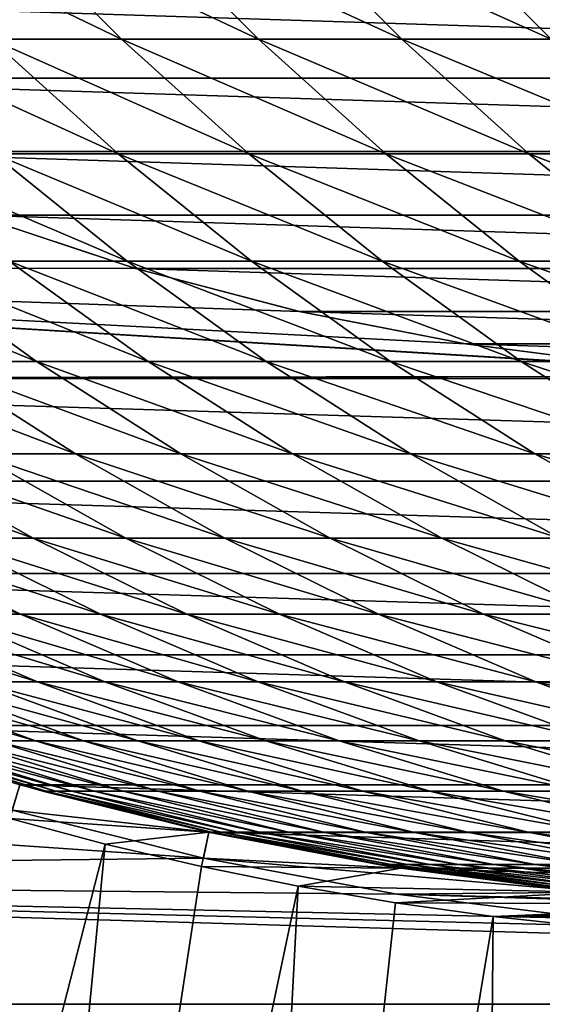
# Model space of a CAD drawing. Header units: metres. Extents: x -24 to 236, y -24 to 24.
# Tile 13 of 256: x -2.46 to -0.98, y -9.28 to -6.48. Entities that reach past the tile are written whole.
import ezdxf

# ---------------------------------------------------------------- set-up
doc = ezdxf.new("R2010")
doc.units = ezdxf.units.M
doc.layers.add('solid_10392024', color=7, linetype='CONTINUOUS')

msp = doc.modelspace()

# ---------------------------------------------------------------- linework, layer by layer
at = {"layer": 'solid_10392024'}
for points in [[(-2.173624, -6.538676, 136.56636), (-2.517067, -6.193918, 136.601746), (-2.888467, -6.19392, 132.905563)], [(-2.544849, -6.538678, 132.871902), (-2.173624, -6.538676, 136.56636), (-2.888467, -6.19392, 132.905563)], [(-1.784663, -6.538671, 140.25), (-2.127922, -6.193913, 140.28714), (-2.517067, -6.193918, 136.601746)], [(-2.173624, -6.538676, 136.56636), (-1.784663, -6.538671, 140.25), (-2.517067, -6.193918, 136.601746)], [(-1.378013, -6.538665, 143.922363), (-1.721078, -6.193908, 143.961243), (-2.127922, -6.193913, 140.28714)], [(-1.784663, -6.538671, 140.25), (-1.378013, -6.538665, 143.922363), (-2.127922, -6.193913, 140.28714)], [(-0.953721, -6.538659, 147.582916), (-1.296583, -6.193902, 147.62355), (-1.721078, -6.193908, 143.961243)], [(-1.378013, -6.538665, 143.922363), (-0.953721, -6.538659, 147.582916), (-1.721078, -6.193908, 143.961243)], [(-0.511835, -6.538653, 151.231155), (-0.854482, -6.193896, 151.27356), (-1.296583, -6.193902, 147.62355)], [(-0.953721, -6.538659, 147.582916), (-0.511835, -6.538653, 151.231155), (-1.296583, -6.193902, 147.62355)], [(-3.887967, -6.41355, 0.009358), (3.887967, -6.41355, 0.009358), (3.469084, -6.649467, 0.009358)], [(-3.887967, -6.41355, 0.009358), (3.469084, -6.649467, 0.009358), (-3.469084, -6.649467, 0.009358)], [(-2.183141, -6.864219, 132.836487), (-2.544849, -6.538678, 132.871902), (-2.898291, -6.538678, 129.167175)], [(-2.53641, -6.864219, 129.133575), (-2.183141, -6.864219, 132.836487), (-2.898291, -6.538678, 129.167175)], [(-1.8121, -6.864216, 136.529099), (-2.173624, -6.538676, 136.56636), (-2.544849, -6.538678, 132.871902)], [(-2.183141, -6.864219, 132.836487), (-1.8121, -6.864216, 136.529099), (-2.544849, -6.538678, 132.871902)], [(-1.423333, -6.864211, 140.210922), (-1.784663, -6.538671, 140.25), (-2.173624, -6.538676, 136.56636)], [(-1.8121, -6.864216, 136.529099), (-1.423333, -6.864211, 140.210922), (-2.173624, -6.538676, 136.56636)], [(-1.016887, -6.864205, 143.881439), (-1.378013, -6.538665, 143.922363), (-1.784663, -6.538671, 140.25)], [(-1.423333, -6.864211, 140.210922), (-1.016887, -6.864205, 143.881439), (-1.784663, -6.538671, 140.25)], [(-0.59281, -6.864198, 147.540131), (-0.953721, -6.538659, 147.582916), (-1.378013, -6.538665, 143.922363)], [(-1.016887, -6.864205, 143.881439), (-0.59281, -6.864198, 147.540131), (-1.378013, -6.538665, 143.922363)], [(-3.469084, -6.649467, 0.009358), (3.469084, -6.649467, 0.009358), (3.035901, -6.858083, 0.009358)], [(-3.469084, -6.649467, 0.009358), (3.035901, -6.858083, 0.009358), (-3.035901, -6.858083, 0.009358)], [(-3.035901, -6.858083, 0.009358), (3.035901, -6.858083, 0.009358), (2.590199, -7.038527, 0.009358)], [(-3.035901, -6.858083, 0.009358), (2.590199, -7.038527, 0.009358), (-2.590199, -7.038527, 0.009358)], [(-2.157495, -7.169585, 129.098373), (-2.53641, -6.864219, 129.133575), (-2.871857, -6.864216, 125.420868)], [(-2.492771, -7.169582, 125.387573), (-2.157495, -7.169585, 129.098373), (-2.871857, -6.864216, 125.420868)], [(-1.804408, -7.169585, 132.799393), (-2.183141, -6.864219, 132.836487), (-2.53641, -6.864219, 129.133575)], [(-2.157495, -7.169585, 129.098373), (-1.804408, -7.169585, 132.799393), (-2.53641, -6.864219, 129.133575)], [(-1.433558, -7.169582, 136.490097), (-1.8121, -6.864216, 136.529099), (-2.183141, -6.864219, 132.836487)], [(-1.804408, -7.169585, 132.799393), (-1.433558, -7.169582, 136.490097), (-2.183141, -6.864219, 132.836487)], [(-1.044994, -7.169577, 140.169998), (-1.423333, -6.864211, 140.210922), (-1.8121, -6.864216, 136.529099)], [(-1.433558, -7.169582, 136.490097), (-1.044994, -7.169577, 140.169998), (-1.8121, -6.864216, 136.529099)], [(-0.638762, -7.16957, 143.838577), (-1.016887, -6.864205, 143.881439), (-1.423333, -6.864211, 140.210922)], [(-1.044994, -7.169577, 140.169998), (-0.638762, -7.16957, 143.838577), (-1.423333, -6.864211, 140.210922)], [(-0.21491, -7.169563, 147.495346), (-0.59281, -6.864198, 147.540131), (-1.016887, -6.864205, 143.881439)], [(-0.638762, -7.16957, 143.838577), (-0.21491, -7.169563, 147.495346), (-1.016887, -6.864205, 143.881439)], [(-2.133915, -7.19001), (-5.424272, -7.18173), (-2.590799, -7.038311)], [(-2.133907, -7.19002, 0.009358), (-2.133915, -7.19001), (-2.590799, -7.038311)], [(-2.590199, -7.038527, 0.009358), (-2.133907, -7.19002, 0.009358), (-2.590799, -7.038311)], [(-2.590199, -7.038527, 0.009358), (2.590199, -7.038527, 0.009358), (2.133907, -7.19002, 0.009358)], [(-2.590199, -7.038527, 0.009358), (2.133907, -7.19002, 0.009358), (-2.133907, -7.19002, 0.009358)], [(-0.240831, -7.496129), (-4.971456, -7.502286), (-5.424272, -7.18173)], [(-1.66828, -7.312086), (-5.424272, -7.18173), (-2.133915, -7.19001)], [(-1.196781, -7.403913), (-5.424272, -7.18173), (-1.66828, -7.312086)], [(-0.720831, -7.465271), (-5.424272, -7.18173), (-1.196781, -7.403913)], [(-0.240831, -7.496129), (-5.424272, -7.18173), (-0.720831, -7.465271)], [(-2.415007, -7.453872, 121.63475), (-2.81019, -7.169578, 121.667473), (-3.109703, -7.169571, 117.938591)], [(-2.714364, -7.453865, 117.907822), (-2.415007, -7.453872, 121.63475), (-3.109703, -7.169571, 117.938591)], [(-2.097756, -7.453877, 125.352882), (-2.492771, -7.169582, 125.387573), (-2.81019, -7.169578, 121.667473)], [(-2.415007, -7.453872, 121.63475), (-2.097756, -7.453877, 125.352882), (-2.81019, -7.169578, 121.667473)], [(-1.762658, -7.453879, 129.061707), (-2.157495, -7.169585, 129.098373), (-2.492771, -7.169582, 125.387573)], [(-2.097756, -7.453877, 125.352882), (-1.762658, -7.453879, 129.061707), (-2.492771, -7.169582, 125.387573)], [(-1.409761, -7.453879, 132.760742), (-1.804408, -7.169585, 132.799393), (-2.157495, -7.169585, 129.098373)], [(-1.762658, -7.453879, 129.061707), (-1.409761, -7.453879, 132.760742), (-2.157495, -7.169585, 129.098373)], [(-1.039112, -7.453876, 136.449463), (-1.433558, -7.169582, 136.490097), (-1.804408, -7.169585, 132.799393)], [(-1.409761, -7.453879, 132.760742), (-1.039112, -7.453876, 136.449463), (-1.804408, -7.169585, 132.799393)], [(-0.650759, -7.453871, 140.127365), (-1.044994, -7.169577, 140.169998), (-1.433558, -7.169582, 136.490097)], [(-1.039112, -7.453876, 136.449463), (-0.650759, -7.453871, 140.127365), (-1.433558, -7.169582, 136.490097)], [(-0.244749, -7.453865, 143.79393), (-0.638762, -7.16957, 143.838577), (-1.044994, -7.169577, 140.169998)], [(-0.650759, -7.453871, 140.127365), (-0.244749, -7.453865, 143.79393), (-1.044994, -7.169577, 140.169998)], [(-1.668887, -7.311958, 0.009358), (-1.66828, -7.312086), (-2.133915, -7.19001)], [(-2.133907, -7.19002, 0.009358), (-1.668887, -7.311958, 0.009358), (-2.133915, -7.19001)], [(-2.133907, -7.19002, 0.009358), (2.133907, -7.19002, 0.009358), (1.668887, -7.311958, 0.009358)], [(-2.133907, -7.19002, 0.009358), (1.668887, -7.311958, 0.009358), (-1.668887, -7.311958, 0.009358)], [(-1.668887, -7.311958, 0.009358), (-1.197023, -7.403854, 0.009358), (-1.66828, -7.312086)], [(-1.668887, -7.311958, 0.009358), (1.668887, -7.311958, 0.009358), (1.197023, -7.403854, 0.009358)], [(-1.668887, -7.311958, 0.009358), (1.197023, -7.403854, 0.009358), (-1.197023, -7.403854, 0.009358)], [(-1.197023, -7.403854, 0.009358), (-1.196781, -7.403913), (-1.66828, -7.312086)], [(-1.197023, -7.403854, 0.009358), (-0.720225, -7.465335, 0.009358), (-1.196781, -7.403913)], [(-1.197023, -7.403854, 0.009358), (1.197023, -7.403854, 0.009358), (0.720225, -7.465335, 0.009358)], [(-1.197023, -7.403854, 0.009358), (0.720225, -7.465335, 0.009358), (-0.720225, -7.465335, 0.009358)], [(-0.720225, -7.465335, 0.009358), (-0.720831, -7.465271), (-1.196781, -7.403913)], [(-2.304245, -7.716252, 117.875908), (-2.714364, -7.453865, 117.907822), (-2.995777, -7.453858, 114.172615)], [(-2.585505, -7.716245, 114.142731), (-2.304245, -7.716252, 117.875908), (-2.995777, -7.453858, 114.172615)], [(-2.005051, -7.716259, 121.6008), (-2.415007, -7.453872, 121.63475), (-2.714364, -7.453865, 117.907822)], [(-2.304245, -7.716252, 117.875908), (-2.005051, -7.716259, 121.6008), (-2.714364, -7.453865, 117.907822)], [(-1.687974, -7.716264, 125.316887), (-2.097756, -7.453877, 125.352882), (-2.415007, -7.453872, 121.63475)], [(-2.005051, -7.716259, 121.6008), (-1.687974, -7.716264, 125.316887), (-2.415007, -7.453872, 121.63475)], [(-1.353061, -7.716267, 129.023682), (-1.762658, -7.453879, 129.061707), (-2.097756, -7.453877, 125.352882)], [(-1.687974, -7.716264, 125.316887), (-1.353061, -7.716267, 129.023682), (-2.097756, -7.453877, 125.352882)], [(-1.00036, -7.716267, 132.720642), (-1.409761, -7.453879, 132.760742), (-1.762658, -7.453879, 129.061707)], [(-1.353061, -7.716267, 129.023682), (-1.00036, -7.716267, 132.720642), (-1.762658, -7.453879, 129.061707)], [(-0.629919, -7.716264, 136.407303), (-1.039112, -7.453876, 136.449463), (-1.409761, -7.453879, 132.760742)], [(-1.00036, -7.716267, 132.720642), (-0.629919, -7.716264, 136.407303), (-1.409761, -7.453879, 132.760742)], [(-0.241785, -7.716259, 140.083115), (-0.650759, -7.453871, 140.127365), (-1.039112, -7.453876, 136.449463)], [(-0.629919, -7.716264, 136.407303), (-0.241785, -7.716259, 140.083115), (-1.039112, -7.453876, 136.449463)], [(-4.971456, -7.502286), (-0.240831, -7.496129), (0.240831, -7.496129)], [(0.240831, -7.496129), (4.971456, -7.502286), (-4.971456, -7.502286)], [(-4.971456, -7.502286), (4.971456, -7.502286), (4.499504, -7.794505)], [(-4.971456, -7.502286), (4.499504, -7.794505), (-4.499504, -7.794505)], [(-2.424789, -7.955947, 110.372978), (-2.848787, -7.716239, 110.401764), (-3.094041, -7.716238, 106.653519)], [(-2.669907, -7.955945, 106.626816), (-2.424789, -7.955947, 110.372978), (-3.094041, -7.716238, 106.653519)], [(-2.161655, -7.955953, 114.111855), (-2.585505, -7.716245, 114.142731), (-2.848787, -7.716239, 110.401764)], [(-2.424789, -7.955947, 110.372978), (-2.161655, -7.955953, 114.111855), (-2.848787, -7.716239, 110.401764)], [(-1.880551, -7.95596, 117.842941), (-2.304245, -7.716252, 117.875908), (-2.585505, -7.716245, 114.142731)], [(-2.161655, -7.955953, 114.111855), (-1.880551, -7.95596, 117.842941), (-2.585505, -7.716245, 114.142731)], [(-1.581527, -7.955967, 121.565727), (-2.005051, -7.716259, 121.6008), (-2.304245, -7.716252, 117.875908)], [(-1.880551, -7.95596, 117.842941), (-1.581527, -7.955967, 121.565727), (-2.304245, -7.716252, 117.875908)], [(-1.26463, -7.955973, 125.279709), (-1.687974, -7.716264, 125.316887), (-2.005051, -7.716259, 121.6008)], [(-1.581527, -7.955967, 121.565727), (-1.26463, -7.955973, 125.279709), (-2.005051, -7.716259, 121.6008)], [(-0.929908, -7.955976, 128.984375), (-1.353061, -7.716267, 129.023682), (-1.687974, -7.716264, 125.316887)], [(-1.26463, -7.955973, 125.279709), (-0.929908, -7.955976, 128.984375), (-1.687974, -7.716264, 125.316887)], [(-0.57741, -7.955976, 132.67923), (-1.00036, -7.716267, 132.720642), (-1.353061, -7.716267, 129.023682)], [(-0.929908, -7.955976, 128.984375), (-0.57741, -7.955976, 132.67923), (-1.353061, -7.716267, 129.023682)], [(-0.207183, -7.955973, 136.363739), (-0.629919, -7.716264, 136.407303), (-1.00036, -7.716267, 132.720642)], [(-0.57741, -7.955976, 132.67923), (-0.207183, -7.955973, 136.363739), (-1.00036, -7.716267, 132.720642)], [(-4.499504, -7.794505), (4.499504, -7.794505), (4.011116, -8.056745)], [(-4.499504, -7.794505), (4.011116, -8.056745), (-4.011116, -8.056745)], [(-2.460366, -8.172273, 102.848534), (-2.896971, -7.955948, 102.873886), (-3.105963, -7.955953, 99.1147)], [(-2.66924, -8.172278, 99.091484), (-2.460366, -8.172273, 102.848534), (-3.105963, -7.955953, 99.1147)], [(-2.233432, -8.172271, 106.599335), (-2.669907, -7.955945, 106.626816), (-2.896971, -7.955948, 102.873886)], [(-2.460366, -8.172273, 102.848534), (-2.233432, -8.172271, 106.599335), (-2.896971, -7.955948, 102.873886)], [(-1.988455, -8.172273, 110.343353), (-2.424789, -7.955947, 110.372978), (-2.669907, -7.955945, 106.626816)], [(-2.233432, -8.172271, 106.599335), (-1.988455, -8.172273, 110.343353), (-2.669907, -7.955945, 106.626816)], [(-1.725471, -8.172278, 114.080078), (-2.161655, -7.955953, 114.111855), (-2.424789, -7.955947, 110.372978)], [(-1.988455, -8.172273, 110.343353), (-1.725471, -8.172278, 114.080078), (-2.424789, -7.955947, 110.372978)], [(-1.44453, -8.172286, 117.809013), (-1.880551, -7.95596, 117.842941), (-2.161655, -7.955953, 114.111855)], [(-1.725471, -8.172278, 114.080078), (-1.44453, -8.172286, 117.809013), (-2.161655, -7.955953, 114.111855)], [(-1.145679, -8.172294, 121.52964), (-1.581527, -7.955967, 121.565727), (-1.880551, -7.95596, 117.842941)], [(-1.44453, -8.172286, 117.809013), (-1.145679, -8.172294, 121.52964), (-1.880551, -7.95596, 117.842941)], [(-0.828967, -8.172298, 125.241447), (-1.26463, -7.955973, 125.279709), (-1.581527, -7.955967, 121.565727)], [(-1.145679, -8.172294, 121.52964), (-0.828967, -8.172298, 125.241447), (-1.581527, -7.955967, 121.565727)], [(-0.494441, -8.172301, 128.943939), (-0.929908, -7.955976, 128.984375), (-1.26463, -7.955973, 125.279709)], [(-0.828967, -8.172298, 125.241447), (-0.494441, -8.172301, 128.943939), (-1.26463, -7.955973, 125.279709)], [(-4.011116, -8.056745), (4.011116, -8.056745), (3.508648, -8.287905)], [(-4.011116, -8.056745), (3.508648, -8.287905), (-3.508648, -8.287905)], [(-2.412137, -8.364592, 95.307068), (-2.860035, -8.172284, 95.328697), (-3.032738, -8.17229, 91.560692)], [(-2.584739, -8.364597, 91.541245), (-2.412137, -8.364592, 95.307068), (-3.032738, -8.17229, 91.560692)], [(-2.221452, -8.364585, 99.06768), (-2.66924, -8.172278, 99.091484), (-2.860035, -8.172284, 95.328697)], [(-2.412137, -8.364592, 95.307068), (-2.221452, -8.364585, 99.06768), (-2.860035, -8.172284, 95.328697)], [(-2.0127, -8.36458, 102.822548), (-2.460366, -8.172273, 102.848534), (-2.66924, -8.172278, 99.091484)], [(-2.221452, -8.364585, 99.06768), (-2.0127, -8.36458, 102.822548), (-2.66924, -8.172278, 99.091484)], [(-1.785898, -8.364577, 106.571152), (-2.233432, -8.172271, 106.599335), (-2.460366, -8.172273, 102.848534)], [(-2.0127, -8.36458, 102.822548), (-1.785898, -8.364577, 106.571152), (-2.460366, -8.172273, 102.848534)], [(-1.541064, -8.364579, 110.312973), (-1.988455, -8.172273, 110.343353), (-2.233432, -8.172271, 106.599335)], [(-1.785898, -8.364577, 106.571152), (-1.541064, -8.364579, 110.312973), (-2.233432, -8.172271, 106.599335)], [(-1.278236, -8.364585, 114.047501), (-1.725471, -8.172278, 114.080078), (-1.988455, -8.172273, 110.343353)], [(-1.541064, -8.364579, 110.312973), (-1.278236, -8.364585, 114.047501), (-1.988455, -8.172273, 110.343353)], [(-0.997461, -8.364593, 117.774223), (-1.44453, -8.172286, 117.809013), (-1.725471, -8.172278, 114.080078)], [(-1.278236, -8.364585, 114.047501), (-0.997461, -8.364593, 117.774223), (-1.725471, -8.172278, 114.080078)], [(-0.698788, -8.3646, 121.49263), (-1.145679, -8.172294, 121.52964), (-1.44453, -8.172286, 117.809013)], [(-0.997461, -8.364593, 117.774223), (-0.698788, -8.3646, 121.49263), (-1.44453, -8.172286, 117.809013)], [(-0.382265, -8.364606, 125.202217), (-0.828967, -8.172298, 125.241447), (-1.145679, -8.172294, 121.52964)], [(-0.698788, -8.3646, 121.49263), (-0.382265, -8.364606, 125.202217), (-1.145679, -8.172294, 121.52964)], [(-3.508648, -8.287905), (3.508648, -8.287905), (2.991777, -8.488186)], [(-3.508648, -8.287905), (2.991777, -8.488186), (-2.991777, -8.488186)], [(-2.417706, -8.532327, 83.980583), (-2.875629, -8.364603, 83.996017), (-2.993885, -8.364603, 80.217667)], [(-2.535892, -8.532326, 80.204437), (-2.417706, -8.532327, 83.980583), (-2.993885, -8.364603, 80.217667)], [(-2.281399, -8.532325, 87.753067), (-2.739242, -8.364601, 87.770721), (-2.875629, -8.364603, 83.996017)], [(-2.417706, -8.532327, 83.980583), (-2.281399, -8.532325, 87.753067), (-2.875629, -8.364603, 83.996017)], [(-2.126987, -8.53232, 91.52137), (-2.584739, -8.364597, 91.541245), (-2.739242, -8.364601, 87.770721)], [(-2.281399, -8.532325, 87.753067), (-2.126987, -8.53232, 91.52137), (-2.739242, -8.364601, 87.770721)], [(-1.954487, -8.532314, 95.284973), (-2.412137, -8.364592, 95.307068), (-2.584739, -8.364597, 91.541245)], [(-2.126987, -8.53232, 91.52137), (-1.954487, -8.532314, 95.284973), (-2.584739, -8.364597, 91.541245)], [(-1.763915, -8.532308, 99.043358), (-2.221452, -8.364585, 99.06768), (-2.412137, -8.364592, 95.307068)], [(-1.954487, -8.532314, 95.284973), (-1.763915, -8.532308, 99.043358), (-2.412137, -8.364592, 95.307068)], [(-1.555287, -8.532303, 102.79599), (-2.0127, -8.36458, 102.822548), (-2.221452, -8.364585, 99.06768)], [(-1.763915, -8.532308, 99.043358), (-1.555287, -8.532303, 102.79599), (-2.221452, -8.364585, 99.06768)], [(-1.328621, -8.5323, 106.542358), (-1.785898, -8.364577, 106.571152), (-2.0127, -8.36458, 102.822548)], [(-1.555287, -8.532303, 102.79599), (-1.328621, -8.5323, 106.542358), (-2.0127, -8.36458, 102.822548)], [(-1.083934, -8.532302, 110.281937), (-1.541064, -8.364579, 110.312973), (-1.785898, -8.364577, 106.571152)], [(-1.328621, -8.5323, 106.542358), (-1.083934, -8.532302, 110.281937), (-1.785898, -8.364577, 106.571152)], [(-0.821264, -8.532309, 114.014214), (-1.278236, -8.364585, 114.047501), (-1.541064, -8.364579, 110.312973)], [(-1.083934, -8.532302, 110.281937), (-0.821264, -8.532309, 114.014214), (-1.541064, -8.364579, 110.312973)], [(-0.540658, -8.532316, 117.738678), (-0.997461, -8.364593, 117.774223), (-1.278236, -8.364585, 114.047501)], [(-0.821264, -8.532309, 114.014214), (-0.540658, -8.532316, 117.738678), (-1.278236, -8.364585, 114.047501)], [(-0.242167, -8.532324, 121.454819), (-0.698788, -8.3646, 121.49263), (-0.997461, -8.364593, 117.774223)], [(-0.540658, -8.532316, 117.738678), (-0.242167, -8.532324, 121.454819), (-0.997461, -8.364593, 117.774223)], [(-2.991777, -8.488186), (-2.462766, -8.656474), (-2.991145, -8.488405, 0.009358)], [(-2.991777, -8.488186), (2.991777, -8.488186), (2.462766, -8.656474)], [(-2.991777, -8.488186), (2.462766, -8.656474), (-2.462766, -8.656474)], [(-2.462766, -8.656474), (-2.462918, -8.656441, 0.009358), (-2.991145, -8.488405, 0.009358)], [(-1.941347, -8.864882), (-6.398346, -8.916892), (-6.915138, -8.522408)], [(-1.941347, -8.864882), (-6.915138, -8.522408), (-2.483817, -8.728465)], [(-2.38784, -8.674945, 61.284885), (-2.854433, -8.532299, 61.287125), (-2.863548, -8.532297, 57.5)], [(-2.38784, -8.674945, 61.284885), (-2.863548, -8.532297, 57.5), (-2.462967, -8.656431, 57.5)], [(-2.360521, -8.674951, 65.069244), (-2.827098, -8.532305, 65.07373), (-2.854433, -8.532299, 61.287125)], [(-2.38784, -8.674945, 61.284885), (-2.360521, -8.674951, 65.069244), (-2.854433, -8.532299, 61.287125)], [(-2.31501, -8.674957, 68.852554), (-2.78156, -8.532311, 68.859283), (-2.827098, -8.532305, 65.07373)], [(-2.360521, -8.674951, 65.069244), (-2.31501, -8.674957, 68.852554), (-2.827098, -8.532305, 65.07373)], [(-2.251323, -8.674964, 72.634293), (-2.717836, -8.532318, 72.643265), (-2.78156, -8.532311, 68.859283)], [(-2.31501, -8.674957, 68.852554), (-2.251323, -8.674964, 72.634293), (-2.78156, -8.532311, 68.859283)], [(-2.169477, -8.67497, 76.413933), (-2.635941, -8.532323, 76.425156), (-2.717836, -8.532318, 72.643265)], [(-2.251323, -8.674964, 72.634293), (-2.169477, -8.67497, 76.413933), (-2.717836, -8.532318, 72.643265)], [(-2.069487, -8.674973, 80.190964), (-2.535892, -8.532326, 80.204437), (-2.635941, -8.532323, 76.425156)], [(-2.169477, -8.67497, 76.413933), (-2.069487, -8.674973, 80.190964), (-2.635941, -8.532323, 76.425156)], [(-1.951371, -8.674973, 83.964859), (-2.417706, -8.532327, 83.980583), (-2.535892, -8.532326, 80.204437)], [(-2.069487, -8.674973, 80.190964), (-1.951371, -8.674973, 83.964859), (-2.535892, -8.532326, 80.204437)], [(-1.815146, -8.674971, 87.735085), (-2.281399, -8.532325, 87.753067), (-2.417706, -8.532327, 83.980583)], [(-1.951371, -8.674973, 83.964859), (-1.815146, -8.674971, 87.735085), (-2.417706, -8.532327, 83.980583)], [(-1.660826, -8.674966, 91.501137), (-2.126987, -8.53232, 91.52137), (-2.281399, -8.532325, 87.753067)], [(-1.815146, -8.674971, 87.735085), (-1.660826, -8.674966, 91.501137), (-2.281399, -8.532325, 87.753067)], [(-1.48843, -8.67496, 95.262474), (-1.954487, -8.532314, 95.284973), (-2.126987, -8.53232, 91.52137)], [(-1.660826, -8.674966, 91.501137), (-1.48843, -8.67496, 95.262474), (-2.126987, -8.53232, 91.52137)], [(-1.297973, -8.674953, 99.018585), (-1.763915, -8.532308, 99.043358), (-1.954487, -8.532314, 95.284973)], [(-1.48843, -8.67496, 95.262474), (-1.297973, -8.674953, 99.018585), (-1.954487, -8.532314, 95.284973)], [(-1.089473, -8.674949, 102.768951), (-1.555287, -8.532303, 102.79599), (-1.763915, -8.532308, 99.043358)], [(-1.297973, -8.674953, 99.018585), (-1.089473, -8.674949, 102.768951), (-1.763915, -8.532308, 99.043358)], [(-0.862944, -8.674946, 106.513039), (-1.328621, -8.5323, 106.542358), (-1.555287, -8.532303, 102.79599)], [(-1.089473, -8.674949, 102.768951), (-0.862944, -8.674946, 106.513039), (-1.555287, -8.532303, 102.79599)], [(-0.618407, -8.674948, 110.250328), (-1.083934, -8.532302, 110.281937), (-1.328621, -8.5323, 106.542358)], [(-0.862944, -8.674946, 106.513039), (-0.618407, -8.674948, 110.250328), (-1.328621, -8.5323, 106.542358)], [(-0.355897, -8.674954, 113.980316), (-0.821264, -8.532309, 114.014214), (-1.083934, -8.532302, 110.281937)], [(-0.618407, -8.674948, 110.250328), (-0.355897, -8.674954, 113.980316), (-1.083934, -8.532302, 110.281937)], [(-1.925383, -8.791632, 9.4), (-2.462918, -8.656441, 9.4), (-2.490623, -8.752522, 9.4)], [(-1.925383, -8.791632, 0.009358), (-2.483781, -8.728477, 0.009358), (-2.462918, -8.656441, 0.009358)], [(-2.462967, -8.656431, 57.5), (-2.462918, -8.656441, 9.4), (-1.925383, -8.791632, 9.4)], [(-2.39695, -8.674943, 57.5), (-2.462967, -8.656431, 57.5), (-1.925383, -8.791632, 9.4)], [(-2.39695, -8.674943, 57.5), (-2.38784, -8.674945, 61.284885), (-2.462967, -8.656431, 57.5)], [(-2.462766, -8.656474), (-1.925383, -8.791632, 0.009358), (-2.462918, -8.656441, 0.009358)], [(-2.462766, -8.656474), (-1.924624, -8.79179), (-1.925383, -8.791632, 0.009358)], [(-2.462766, -8.656474), (2.462766, -8.656474), (1.924624, -8.79179)], [(-2.462766, -8.656474), (1.924624, -8.79179), (-1.924624, -8.79179)], [(-1.923306, -8.792092, 57.5), (-2.39695, -8.674943, 57.5), (-1.925383, -8.791632, 9.4)], [(-1.914202, -8.792095, 61.282608), (-2.38784, -8.674945, 61.284885), (-2.39695, -8.674943, 57.5)], [(-1.914202, -8.792095, 61.282608), (-2.39695, -8.674943, 57.5), (-1.923306, -8.792092, 57.5)], [(-1.886899, -8.792101, 65.06469), (-2.360521, -8.674951, 65.069244), (-2.38784, -8.674945, 61.284885)], [(-1.914202, -8.792095, 61.282608), (-1.886899, -8.792101, 65.06469), (-2.38784, -8.674945, 61.284885)], [(-1.841415, -8.792108, 68.845718), (-2.31501, -8.674957, 68.852554), (-2.360521, -8.674951, 65.069244)], [(-1.886899, -8.792101, 65.06469), (-1.841415, -8.792108, 68.845718), (-2.360521, -8.674951, 65.069244)], [(-1.777766, -8.792114, 72.625183), (-2.251323, -8.674964, 72.634293), (-2.31501, -8.674957, 68.852554)], [(-1.841415, -8.792108, 68.845718), (-1.777766, -8.792114, 72.625183), (-2.31501, -8.674957, 68.852554)], [(-1.695969, -8.79212, 76.40255), (-2.169477, -8.67497, 76.413933), (-2.251323, -8.674964, 72.634293)], [(-1.777766, -8.792114, 72.625183), (-1.695969, -8.79212, 76.40255), (-2.251323, -8.674964, 72.634293)], [(-1.59604, -8.792123, 80.177292), (-2.069487, -8.674973, 80.190964), (-2.169477, -8.67497, 76.413933)], [(-1.695969, -8.79212, 76.40255), (-1.59604, -8.792123, 80.177292), (-2.169477, -8.67497, 76.413933)], [(-1.477996, -8.792123, 83.948898), (-1.951371, -8.674973, 83.964859), (-2.069487, -8.674973, 80.190964)], [(-1.59604, -8.792123, 80.177292), (-1.477996, -8.792123, 83.948898), (-2.069487, -8.674973, 80.190964)], [(-1.341853, -8.792121, 87.716835), (-1.815146, -8.674971, 87.735085), (-1.951371, -8.674973, 83.964859)], [(-1.477996, -8.792123, 83.948898), (-1.341853, -8.792121, 87.716835), (-1.951371, -8.674973, 83.964859)], [(-1.187628, -8.792116, 91.480591), (-1.660826, -8.674966, 91.501137), (-1.815146, -8.674971, 87.735085)], [(-1.341853, -8.792121, 87.716835), (-1.187628, -8.792116, 91.480591), (-1.815146, -8.674971, 87.735085)], [(-1.015337, -8.79211, 95.239632), (-1.48843, -8.67496, 95.262474), (-1.660826, -8.674966, 91.501137)], [(-1.187628, -8.792116, 91.480591), (-1.015337, -8.79211, 95.239632), (-1.660826, -8.674966, 91.501137)], [(-0.824997, -8.792104, 98.993446), (-1.297973, -8.674953, 99.018585), (-1.48843, -8.67496, 95.262474)], [(-1.015337, -8.79211, 95.239632), (-0.824997, -8.792104, 98.993446), (-1.48843, -8.67496, 95.262474)], [(-0.616625, -8.792098, 102.741501), (-1.089473, -8.674949, 102.768951), (-1.297973, -8.674953, 99.018585)], [(-0.824997, -8.792104, 98.993446), (-0.616625, -8.792098, 102.741501), (-1.297973, -8.674953, 99.018585)], [(-0.390237, -8.792096, 106.483269), (-0.862944, -8.674946, 106.513039), (-1.089473, -8.674949, 102.768951)], [(-0.616625, -8.792098, 102.741501), (-0.390237, -8.792096, 106.483269), (-1.089473, -8.674949, 102.768951)], [(-2.21978, -8.825068, 9.4), (-2.490623, -8.752522, 9.4), (-3.46125, -13.668568, 4.4)], [(-1.925383, -8.791632, 9.4), (-2.490623, -8.752522, 9.4), (-2.21978, -8.825068, 9.4)], [(-2.483781, -8.728477, 0.009358), (-1.941347, -8.864882), (-2.483817, -8.728465)], [(-2.483781, -8.728477, 0.009358), (-1.941245, -8.864903, 0.009358), (-1.941347, -8.864882)], [(-1.925383, -8.791632, 0.009358), (-1.941245, -8.864903, 0.009358), (-2.483781, -8.728477, 0.009358)], [(-1.925383, -8.791632, 9.4), (-2.21978, -8.825068, 9.4), (-1.946592, -8.889324, 9.4)], [(-1.380554, -8.893479, 9.4), (-1.925383, -8.791632, 9.4), (-1.946592, -8.889324, 9.4)], [(-1.380554, -8.893479, 0.009358), (-1.941245, -8.864903, 0.009358), (-1.925383, -8.791632, 0.009358)], [(-1.923306, -8.792092, 57.5), (-1.925383, -8.791632, 9.4), (-1.380554, -8.893479, 9.4)], [(-1.924624, -8.79179), (-1.380554, -8.893479, 0.009358), (-1.925383, -8.791632, 0.009358)], [(-1.924624, -8.79179), (-1.380317, -8.893538), (-1.380554, -8.893479, 0.009358)], [(-1.924624, -8.79179), (1.924624, -8.79179), (1.380317, -8.893538)], [(-1.924624, -8.79179), (1.380317, -8.893538), (-1.380317, -8.893538)], [(-1.44401, -8.883402, 57.5), (-1.923306, -8.792092, 57.5), (-1.380554, -8.893479, 9.4)], [(-1.434911, -8.883405, 61.280304), (-1.914202, -8.792095, 61.282608), (-1.923306, -8.792092, 57.5)], [(-1.434911, -8.883405, 61.280304), (-1.923306, -8.792092, 57.5), (-1.44401, -8.883402, 57.5)], [(-1.407625, -8.88341, 65.060081), (-1.886899, -8.792101, 65.06469), (-1.914202, -8.792095, 61.282608)], [(-1.434911, -8.883405, 61.280304), (-1.407625, -8.88341, 65.060081), (-1.914202, -8.792095, 61.282608)], [(-1.362168, -8.883417, 68.838806), (-1.841415, -8.792108, 68.845718), (-1.886899, -8.792101, 65.06469)], [(-1.407625, -8.88341, 65.060081), (-1.362168, -8.883417, 68.838806), (-1.886899, -8.792101, 65.06469)], [(-1.298558, -8.883424, 72.615967), (-1.777766, -8.792114, 72.625183), (-1.841415, -8.792108, 68.845718)], [(-1.362168, -8.883417, 68.838806), (-1.298558, -8.883424, 72.615967), (-1.841415, -8.792108, 68.845718)], [(-1.216811, -8.88343, 76.391022), (-1.695969, -8.79212, 76.40255), (-1.777766, -8.792114, 72.625183)], [(-1.298558, -8.883424, 72.615967), (-1.216811, -8.88343, 76.391022), (-1.777766, -8.792114, 72.625183)], [(-1.116943, -8.883432, 80.163452), (-1.59604, -8.792123, 80.177292), (-1.695969, -8.79212, 76.40255)], [(-1.216811, -8.88343, 76.391022), (-1.116943, -8.883432, 80.163452), (-1.695969, -8.79212, 76.40255)], [(-0.998971, -8.883433, 83.932747), (-1.477996, -8.792123, 83.948898), (-1.59604, -8.792123, 80.177292)], [(-1.116943, -8.883432, 80.163452), (-0.998971, -8.883433, 83.932747), (-1.59604, -8.792123, 80.177292)], [(-0.862912, -8.88343, 87.698372), (-1.341853, -8.792121, 87.716835), (-1.477996, -8.792123, 83.948898)], [(-0.998971, -8.883433, 83.932747), (-0.862912, -8.88343, 87.698372), (-1.477996, -8.792123, 83.948898)], [(-0.708782, -8.883427, 91.459801), (-1.187628, -8.792116, 91.480591), (-1.341853, -8.792121, 87.716835)], [(-0.862912, -8.88343, 87.698372), (-0.708782, -8.883427, 91.459801), (-1.341853, -8.792121, 87.716835)], [(-0.536598, -8.88342, 95.216522), (-1.015337, -8.79211, 95.239632), (-1.187628, -8.792116, 91.480591)], [(-0.708782, -8.883427, 91.459801), (-0.536598, -8.88342, 95.216522), (-1.187628, -8.792116, 91.480591)], [(-0.346377, -8.883413, 98.968002), (-0.824997, -8.792104, 98.993446), (-1.015337, -8.79211, 95.239632)], [(-0.536598, -8.88342, 95.216522), (-0.346377, -8.883413, 98.968002), (-1.015337, -8.79211, 95.239632)], [(-2.21978, -8.825068, 9.4), (-3.46125, -13.668568, 4.4), (-2.703121, -13.838466, 4.4)], [(-1.946592, -8.889324, 9.4), (-2.21978, -8.825068, 9.4), (-2.703121, -13.838466, 4.4)], [(-1.392217, -8.967558), (-6.398346, -8.916892), (-1.941347, -8.864882)], [(-1.941245, -8.864903, 0.009358), (-1.392217, -8.967558), (-1.941347, -8.864882)], [(-1.941245, -8.864903, 0.009358), (-1.392124, -8.967575, 0.009358), (-1.392217, -8.967558)], [(-0.83047, -8.961599, 0.009358), (-1.392124, -8.967575, 0.009358), (-1.941245, -8.864903, 0.009358)], [(-0.83047, -8.961599, 0.009358), (-1.941245, -8.864903, 0.009358), (-1.380554, -8.893479, 0.009358)], [(-1.671865, -8.945097, 9.4), (-1.946592, -8.889324, 9.4), (-2.703121, -13.838466, 4.4)], [(-1.380554, -8.893479, 9.4), (-1.946592, -8.889324, 9.4), (-1.671865, -8.945097, 9.4)], [(-0.83047, -8.961599, 9.4), (-1.380554, -8.893479, 9.4), (-1.671865, -8.945097, 9.4)], [(-1.380525, -8.893489, 57.5), (-1.44401, -8.883402, 57.5), (-1.380554, -8.893479, 9.4)], [(-0.951376, -8.948606, 61.277981), (-1.434911, -8.883405, 61.280304), (-1.44401, -8.883402, 57.5)], [(-0.951376, -8.948606, 61.277981), (-1.44401, -8.883402, 57.5), (-1.380525, -8.893489, 57.5)], [(-0.924107, -8.948611, 65.055435), (-1.407625, -8.88341, 65.060081), (-1.434911, -8.883405, 61.280304)], [(-0.951376, -8.948606, 61.277981), (-0.924107, -8.948611, 65.055435), (-1.434911, -8.883405, 61.280304)], [(-0.878678, -8.948618, 68.831833), (-1.362168, -8.883417, 68.838806), (-1.407625, -8.88341, 65.060081)], [(-0.924107, -8.948611, 65.055435), (-0.878678, -8.948618, 68.831833), (-1.407625, -8.88341, 65.060081)], [(-1.380525, -8.893489, 57.5), (-1.380554, -8.893479, 9.4), (-0.83047, -8.961599, 9.4)], [(-0.831248, -8.961519), (-0.83047, -8.961599, 0.009358), (-1.380554, -8.893479, 0.009358)], [(-1.380317, -8.893538), (-0.831248, -8.961519), (-1.380554, -8.893479, 0.009358)], [(-0.96047, -8.948603, 57.5), (-1.380525, -8.893489, 57.5), (-0.83047, -8.961599, 9.4)], [(-0.96047, -8.948603, 57.5), (-0.951376, -8.948606, 61.277981), (-1.380525, -8.893489, 57.5)], [(-1.380317, -8.893538), (1.380317, -8.893538), (0.831248, -8.961519)], [(-1.380317, -8.893538), (0.831248, -8.961519), (-0.831248, -8.961519)], [(-0.815107, -8.948625, 72.606667), (-1.298558, -8.883424, 72.615967), (-1.362168, -8.883417, 68.838806)], [(-0.878678, -8.948618, 68.831833), (-0.815107, -8.948625, 72.606667), (-1.362168, -8.883417, 68.838806)], [(-0.73341, -8.94863, 76.379395), (-1.216811, -8.88343, 76.391022), (-1.298558, -8.883424, 72.615967)], [(-0.815107, -8.948625, 72.606667), (-0.73341, -8.94863, 76.379395), (-1.298558, -8.883424, 72.615967)], [(-0.633603, -8.948633, 80.149498), (-1.116943, -8.883432, 80.163452), (-1.216811, -8.88343, 76.391022)], [(-0.73341, -8.94863, 76.379395), (-0.633603, -8.948633, 80.149498), (-1.216811, -8.88343, 76.391022)], [(-0.515705, -8.948634, 83.916451), (-0.998971, -8.883433, 83.932747), (-1.116943, -8.883432, 80.163452)], [(-0.633603, -8.948633, 80.149498), (-0.515705, -8.948634, 83.916451), (-1.116943, -8.883432, 80.163452)], [(-0.37973, -8.948632, 87.679741), (-0.862912, -8.88343, 87.698372), (-0.998971, -8.883433, 83.932747)], [(-0.515705, -8.948634, 83.916451), (-0.37973, -8.948632, 87.679741), (-0.998971, -8.883433, 83.932747)], [(-6.398346, -8.916892), (5.858806, -9.280356), (-5.858806, -9.280356)], [(-0.279591, -9.070678), (5.858806, -9.280356), (-6.398346, -8.916892)], [(-0.836992, -9.036287), (-6.398346, -8.916892), (-1.392217, -8.967558)], [(-0.279591, -9.070678), (-6.398346, -8.916892), (-0.836992, -9.036287)], [(-1.671865, -8.945097, 9.4), (-2.703121, -13.838466, 4.4), (-1.936805, -13.966345, 4.4)], [(-1.395959, -8.992279, 9.4), (-1.671865, -8.945097, 9.4), (-1.936805, -13.966345, 4.4)], [(-0.83047, -8.961599, 9.4), (-1.671865, -8.945097, 9.4), (-1.395959, -8.992279, 9.4)], [(-0.277191, -8.995729, 9.4), (-0.83047, -8.961599, 9.4), (-1.395959, -8.992279, 9.4)], [(-0.837015, -9.03629, 0.009358), (-0.836992, -9.036287), (-1.392217, -8.967558)], [(-1.392124, -8.967575, 0.009358), (-0.837015, -9.03629, 0.009358), (-1.392217, -8.967558)], [(-0.277191, -8.995729, 0.009358), (-1.392124, -8.967575, 0.009358), (-0.83047, -8.961599, 0.009358)], [(-1.392124, -8.967575, 0.009358), (0.837015, -9.03629, 0.009358), (-0.837015, -9.03629, 0.009358)], [(-0.277191, -8.995729, 0.009358), (0.837015, -9.03629, 0.009358), (-1.392124, -8.967575, 0.009358)], [(-1.11822, -9.030998, 9.4), (-1.395959, -8.992279, 9.4), (-1.936805, -13.966345, 4.4)], [(-0.277191, -8.995729, 9.4), (-1.395959, -8.992279, 9.4), (-1.11822, -9.030998, 9.4)], [(1.395959, -8.992279, 9.4), (-1.11822, -9.030998, 9.4), (1.11822, -9.030998, 9.4)], [(0.277191, -8.995729, 9.4), (-1.11822, -9.030998, 9.4), (1.395959, -8.992279, 9.4)], [(0.277191, -8.995729, 9.4), (-0.277191, -8.995729, 9.4), (-1.11822, -9.030998, 9.4)], [(-1.11822, -9.030998, 9.4), (-1.936805, -13.966345, 4.4), (-1.164514, -14.051829, 4.4)], [(-0.839321, -9.061184, 9.4), (-1.11822, -9.030998, 9.4), (-1.164514, -14.051829, 4.4)], [(1.11822, -9.030998, 9.4), (-1.11822, -9.030998, 9.4), (-0.839321, -9.061184, 9.4)], [(-0.560048, -9.082749, 9.4), (-0.839321, -9.061184, 9.4), (-1.164514, -14.051829, 4.4)], [(-0.560048, -9.082749, 9.4), (-1.164514, -14.051829, 4.4), (-0.388566, -14.094645, 4.4)], [(-5.858806, -9.280356), (5.858806, -9.280356), (5.298577, -9.611169)], [(-5.858806, -9.280356), (5.298577, -9.611169), (-5.298577, -9.611169)]]:
    msp.add_3dface(points, dxfattribs=at)

doc.saveas('drawing.dxf')
